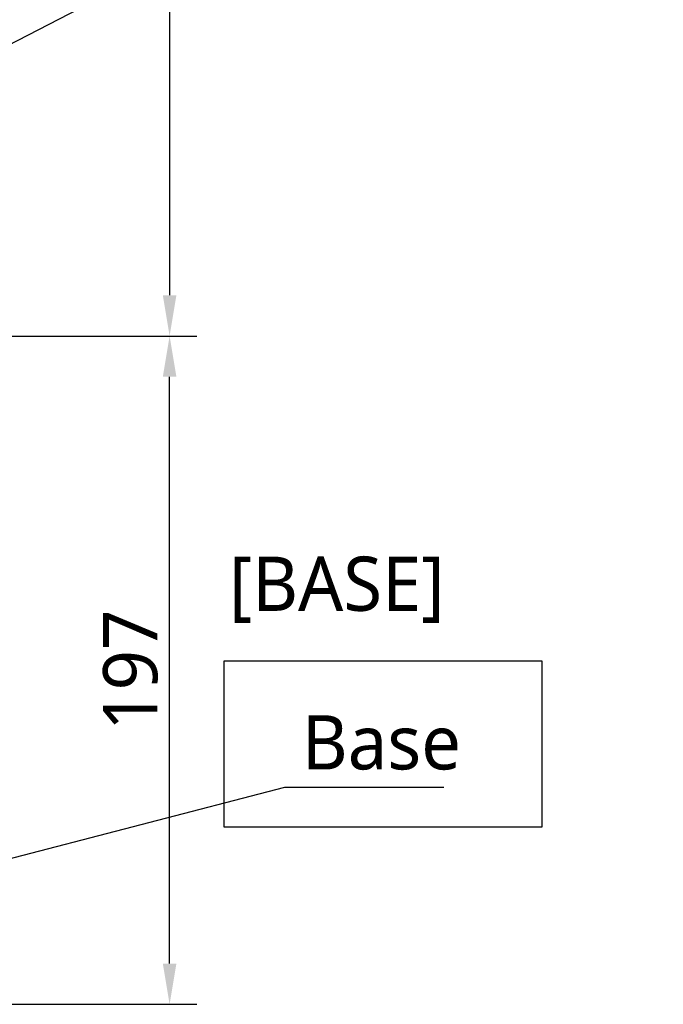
# Model space of a CAD drawing. Header units: millimetres. Extents: x 0 to 4378, y 0 to 2376.
# Tile 44 of 211: x 1871 to 2061, y 587 to 878. Entities that reach past the tile are written whole.
import ezdxf

# ---------------------------------------------------------------- set-up
doc = ezdxf.new("R2010")
doc.units = ezdxf.units.MM
doc.header["$LTSCALE"] = 0.2
doc.layers.add('05_Section Line', color=3, linetype='Continuous')
doc.styles.add('Rainbow-5.0 Style', font='malgunsl.ttf')
doc.dimstyles.new('Rainbow-5.0 Style', dxfattribs={"dimtxt": 4, "dimasz": 2.5, "dimexe": 1, "dimexo": 1, "dimgap": 1, "dimtad": 1, "dimdsep": 46, "dimtxsty": 'Rainbow-5.0 Style', "dimcen": 0, "dimclrd": 251, "dimclre": 251, "dimclrt": 7, "dimazin": 3, "dimtp": 0.1, "dimtm": 0.1, "dimtfac": 0.61, "dimtmove": 0, "dimatfit": 3, "dimfxl": 1, "dimlwd": -1, "dimlwe": -1, "dimarcsym": 1})
doc.dimstyles.new('Rainbow-5.0 Style$0', dxfattribs={"dimtxt": 4, "dimasz": 3, "dimexe": 2, "dimexo": 1, "dimgap": 0.8, "dimtad": 1, "dimzin": 9, "dimdsep": 46, "dimtxsty": 'Rainbow-5.0 Style', "dimcen": 0, "dimclrd": 251, "dimclre": 251, "dimclrt": 256, "dimadec": 1, "dimazin": 0, "dimtp": 0.1, "dimtm": 0.1, "dimtfac": 0.61, "dimtmove": 0, "dimatfit": 3, "dimfxl": 1, "dimlwd": -1, "dimlwe": -1, "dimarcsym": 1})

# ---------------------------------------------------------------- blocks, each defined once
blk = doc.blocks.new('*D122')
at = {"color": 251, "linetype": 'ByBlock', "transparency": 16777216}
for p, q in [((1793.75, 784.41), (1923.07, 784.41)), ((1915.07, 599.41), (1915.07, 772.41)), ((1803.22, 587.41), (1923.07, 587.41))]:
    blk.add_line(p, q, dxfattribs=at)
at = {"color": 251, "transparency": 16777216}
for points in [[(1913.07, 772.41), (1917.07, 772.41), (1915.07, 784.41)], [(1913.07, 599.41), (1917.07, 599.41), (1915.07, 587.41)]]:
    blk.add_solid(points, dxfattribs=at)
at = {"layer": 'Defpoints', "color": 0, "transparency": 16777216}
for p in [(1789.75, 784.41), (1915.07, 784.41), (1799.22, 587.41)]:
    blk.add_point(p, dxfattribs=at)
at = {"transparency": 16777216, "insert": (1903.55, 685.91), "char_height": 16, "attachment_point": 5, "rotation": 90, "style": 'Rainbow-5.0 Style'}
blk.add_mtext('197', dxfattribs=at)
blk = doc.blocks.new('*D126')
at = {"color": 251, "linetype": 'ByBlock', "transparency": 16777216}
for p, q in [((1622.4, 1684.41), (1923.07, 1684.41)), ((1915.07, 1672.41), (1915.07, 796.41)), ((1793.75, 784.41), (1923.07, 784.41))]:
    blk.add_line(p, q, dxfattribs=at)
at = {"color": 251, "transparency": 16777216}
for points in [[(1913.07, 1672.41), (1917.07, 1672.41), (1915.07, 1684.41)], [(1913.07, 796.41), (1917.07, 796.41), (1915.07, 784.41)]]:
    blk.add_solid(points, dxfattribs=at)
at = {"layer": 'Defpoints', "color": 0, "transparency": 16777216}
for p in [(1618.4, 1684.41), (1789.75, 784.41), (1915.07, 784.41)]:
    blk.add_point(p, dxfattribs=at)
at = {"transparency": 16777216, "insert": (1903.59, 1234.41), "char_height": 16, "attachment_point": 5, "rotation": 90, "style": 'Rainbow-5.0 Style'}
blk.add_mtext('900', dxfattribs=at)

msp = doc.modelspace()

# ---------------------------------------------------------------- linework, layer by layer
at = {"layer": '05_Section Line'}
msp.add_lwpolyline([(1931.193, 688.664), (2024.792, 688.664), (2024.792, 639.651), (1931.193, 639.651)], close=True, dxfattribs=at)

# ---------------------------------------------------------------- texts
at = {"color": 7, "char_height": 16, "attachment_point": 7, "style": 'Rainbow-5.0 Style'}
for s, insert in [('[BASE]', (1932.549, 699.857)), ('Base', (1954.034, 656.423))]:
    msp.add_mtext(s, dxfattribs=dict(at, insert=insert))

# ---------------------------------------------------------------- dimensions: what is measured, and where the dimension line sits
for p1, picture, middle in [((1618.403, 1684.414), '*D126', (1903.589, 1234.414)), ((1799.217, 587.414), '*D122', (1903.551, 685.914))]:
    dim = msp.add_linear_dim(base=(1915.066, 784.414), p1=p1, p2=(1789.745, 784.414), angle=90, dimstyle='Rainbow-5.0 Style$0', override={"dimscale": 4, "dimtol": 0, "dimlim": 0, "dimtp": 0.1, "dimtm": 0.1, "dimtfac": 0.61, "dimtdec": 2, "dimtolj": 0, "dimtzin": 8})
    dim.commit()
    dim.dimension.update_dxf_attribs({"geometry": picture, "text_midpoint": middle})

# ---------------------------------------------------------------- leaders
at = {"annotation_type": 0, "has_hookline": 1, "hookline_direction": 0}
for points, text_width in [([(1702.183, 784.117), (1939.932, 907.88), (1952.432, 907.88)], 103.201), ([(1702.169, 587.414), (1949.034, 651.423)], 41.92)]:
    msp.add_leader(points, dimstyle='Rainbow-5.0 Style', override={"dimscale": 5, "dimgap": 1, "dimtad": 1}, dxfattribs=dict(at, text_width=text_width))

doc.saveas('drawing.dxf')
